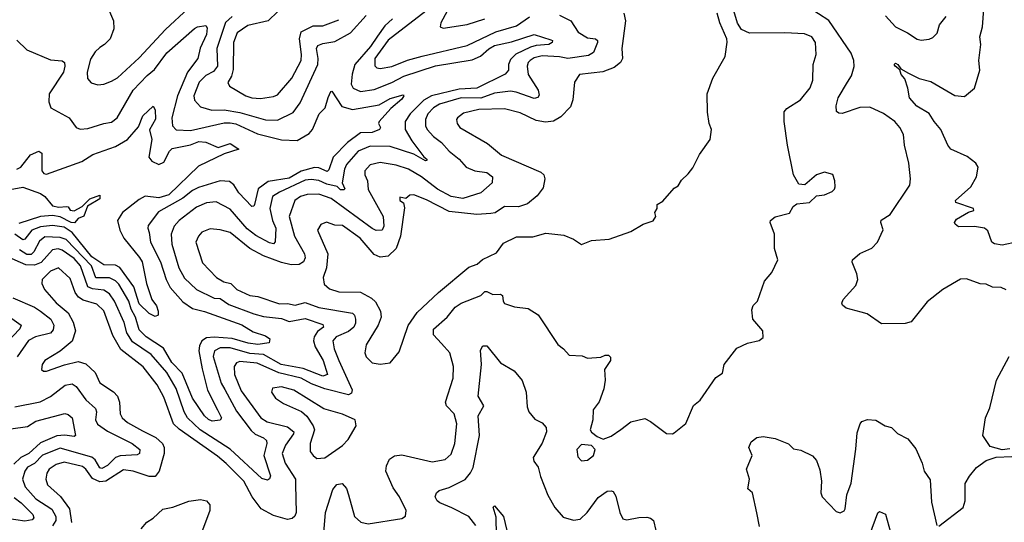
# Model space of a CAD drawing. Extents: x 1493970 to 1595317, y 729910 to 844791.
# Tile 253 of 256: x 1555499 to 1560486, y 785896 to 788441. Entities that reach past the tile are written whole.
import ezdxf

# ---------------------------------------------------------------- set-up
doc = ezdxf.new("R2010")
doc.units = 0

msp = doc.modelspace()

# ---------------------------------------------------------------- linework, layer by layer
at = {"layer": '0CON10XD'}
for points in [[(1555940, 788515), (1555974.5, 788435), (1555976.9, 788395), (1555958.1, 788345), (1555928.9, 788315), (1555905, 788301.1), (1555881.7, 788278.3), (1555858.5, 788241.5), (1555840.5, 788175), (1555843.6, 788143.6), (1555861.3, 788121.3), (1555895, 788110.6), (1555925.5, 788114.5), (1555965, 788129.2), (1555995, 788146.9), (1556105, 788247.9), (1556237.9, 788392.1), (1556355, 788500)], [(1556806.8, 788483.2), (1556757.3, 788435), (1556655, 788411.7), (1556601.7, 788375), (1556582.2, 788325), (1556581, 788189), (1556571.8, 788155), (1556553.7, 788123.7), (1556561.4, 788105), (1556645, 788055.4), (1556675, 788044.7), (1556718.5, 788041.5), (1556785, 788052.2), (1556805, 788061.2), (1556877.3, 788145), (1556924.8, 788235), (1556926.8, 788265), (1556915.9, 788345), (1556925, 788379.3), (1556985, 788410.5), (1557035, 788410.9), (1557115, 788441.2)], [(1557037.5, 785822.5), (1557048.7, 785945), (1557085, 786062.7), (1557105, 786087.8), (1557133.1, 786093.1), (1557155, 786067.8), (1557165.6, 786035), (1557195, 785925.6), (1557227.3, 785897.3), (1557265, 785887.6), (1557434.6, 785915.4), (1557453.2, 785926.8), (1557456.9, 785955), (1557423.1, 786025), (1557390.8, 786070.8), (1557353.3, 786155), (1557357.4, 786182.6), (1557372.5, 786215), (1557397.6, 786232.4), (1557435, 786237.1), (1557588.3, 786201.7), (1557655, 786213.5), (1557685, 786240.6), (1557703.2, 786295), (1557712.7, 786395), (1557699.2, 786445), (1557661.2, 786485), (1557655.5, 786505), (1557695, 786626.7), (1557696.5, 786685), (1557677.6, 786755), (1557635, 786801.6), (1557595.5, 786845), (1557595.4, 786874.6), (1557664, 786935), (1557704.5, 786985), (1557735, 787006.4), (1557835.2, 787044.8), (1557855.5, 787064.5), (1557865, 787065.6), (1557895, 787050.4), (1557935, 787050.5), (1557944.5, 787044.5), (1557947.5, 787015), (1557954.7, 787004.7), (1558005, 786987.5), (1558075, 786979.5), (1558125, 786946.9), (1558225, 786796), (1558253.8, 786775), (1558282.3, 786742.3), (1558348.3, 786738.3), (1558375, 786727.5), (1558443, 786733), (1558465, 786742.5), (1558481.7, 786741.7), (1558492.5, 786732.5), (1558491.2, 786715), (1558460.7, 786669.3), (1558464, 786615), (1558458.3, 786571.7), (1558434.2, 786505.8), (1558404.4, 786465), (1558401.9, 786415), (1558389.4, 786365), (1558395, 786352.5), (1558425, 786330), (1558455, 786317.1), (1558495, 786332.5), (1558543.7, 786366.3), (1558595, 786404), (1558665, 786421.2), (1558695, 786406), (1558775, 786346.2), (1558805, 786343.8), (1558815, 786348.8), (1558873.6, 786396.4), (1558912.7, 786487.3), (1558945.8, 786514.2), (1559025, 786630), (1559058.8, 786651.2), (1559066.7, 786695), (1559131.9, 786778.1), (1559185, 786803.3), (1559243.9, 786816.1), (1559265, 786832.5), (1559263.3, 786865), (1559212.2, 786925), (1559207.3, 786972.7), (1559215, 786993.3), (1559236, 787015), (1559272.1, 787117.9), (1559308.3, 787161.7), (1559340, 787225), (1559322.7, 787282.7), (1559322.5, 787355), (1559300.5, 787415), (1559301.9, 787425), (1559325, 787442.7), (1559398.3, 787461.7), (1559416.7, 787495), (1559435, 787509.2), (1559499.2, 787515), (1559535, 787550), (1559575.7, 787554.3), (1559615, 787571.2), (1559626.9, 787583.1), (1559629.2, 787595), (1559628, 787625), (1559618, 787658), (1559575, 787669.2), (1559535, 787655.8), (1559475.7, 787604.3), (1559445, 787608.8), (1559417.8, 787655), (1559388.5, 787805), (1559372.2, 787925), (1559372, 787975), (1559385, 787991.5), (1559454.4, 788035), (1559503.6, 788096.4), (1559516.7, 788135), (1559517.8, 788215), (1559533.3, 788265), (1559530, 788325), (1559511.9, 788355), (1559475, 788370), (1559375, 788375.3), (1559195, 788372.3), (1559155, 788391.8), (1559135, 788423.5), (1559115.9, 788485.9)], [(1557578.3, 788501.7), (1557365, 788336.7), (1557298.7, 788245), (1557298.2, 788208.2), (1557308.2, 788198.2), (1557325, 788194.6), (1557385, 788203.8), (1557463.2, 788236.8), (1557537.3, 788257.3), (1557765, 788311.1), (1557910.9, 788379.1), (1558015, 788409.8), (1558082.1, 788455)], [(1557663.8, 788485), (1557632.5, 788425), (1557628.8, 788405), (1557645, 788398.6), (1557765, 788417.5), (1557855, 788444.8)], [(1560495, 787073.3), (1560470, 787085), (1560427, 787087), (1560395, 787101.4), (1560364.4, 787104.4), (1560295, 787129.4), (1560265, 787126.7), (1560175, 787074.4), (1560095, 787012.9), (1560015, 786912), (1559985, 786902.5), (1559865, 786901.4), (1559792.1, 786952.1), (1559760.9, 786960.9), (1559685, 786980), (1559666.2, 786995), (1559663.8, 787005), (1559670, 787025), (1559734.5, 787095.5), (1559744.4, 787125), (1559740, 787155), (1559716.1, 787213.9), (1559718, 787225), (1559755, 787256.9), (1559815, 787284.4), (1559844.2, 787315), (1559873.4, 787376.6), (1559861.5, 787415), (1559863.4, 787426.6), (1559908, 787455), (1560007.4, 787602.6), (1560011.9, 787635), (1560003.1, 787715), (1559981.5, 787805), (1559975, 787860), (1559957.3, 787895), (1559932.2, 787925), (1559875, 787966.6), (1559805, 787997.4), (1559753.8, 787996.2), (1559665, 787965.6), (1559647.8, 787967.8), (1559636.8, 787976.8), (1559634.5, 788004.5), (1559644.7, 788045), (1559692.9, 788125), (1559712.4, 788157.6), (1559725.8, 788204.2), (1559724.7, 788235), (1559711.4, 788271.4), (1559597, 788437), (1559493.3, 788505)], [(1560555, 787316.9), (1560475, 787299.5), (1560435.9, 787305.9), (1560423.8, 787315), (1560402.5, 787372.5), (1560385.6, 787385.6), (1560335, 787394.4), (1560255, 787392.5), (1560236.7, 787405), (1560233.3, 787415), (1560245, 787430.8), (1560305, 787465.7), (1560332.5, 787475), (1560330, 787485), (1560241.2, 787515), (1560238.8, 787525), (1560317.5, 787595), (1560346, 787645), (1560354.2, 787695), (1560342, 787715), (1560297.6, 787747.6), (1560215.6, 787785.6), (1560200.8, 787805), (1560164.5, 787885), (1560130.4, 787925), (1560105.8, 787965.8), (1560043.4, 788003.4), (1560005.6, 788045), (1559997.5, 788095), (1559981.7, 788141.7), (1559964.3, 788164.3), (1559957, 788187), (1559934.2, 788205), (1559928.8, 788215), (1559935, 788221.2), (1559947.5, 788215), (1559963, 788193), (1560000.5, 788170.5), (1560055, 788143.2), (1560115, 788128.2), (1560235, 788057.8), (1560285, 788052.5), (1560335.4, 788094.6), (1560362.2, 788185), (1560357.9, 788235), (1560368.2, 788315), (1560361.9, 788355), (1560375.4, 788404.6), (1560382.5, 788495)], [(1558233.4, 788463.4), (1558291.2, 788435), (1558327.9, 788377.9), (1558375, 788350), (1558416, 788345), (1558425.3, 788335.3), (1558425.4, 788325), (1558405.5, 788275), (1558379.8, 788260.2), (1558275, 788244.8), (1558233.4, 788253.4), (1558145, 788257.5), (1558105, 788247.2), (1558084.7, 788235), (1558075.3, 788225), (1558070, 788205), (1558074.2, 788164.2), (1558126.2, 788085), (1558131.3, 788058.7), (1558123.6, 788046.4), (1558105, 788042.7), (1558014.5, 788074.5), (1557985, 788078.8), (1557905, 788068.9), (1557835, 788043.9), (1557735, 788044.9), (1557625, 788013.8), (1557594.9, 787995.1), (1557565.8, 787965), (1557554.1, 787935), (1557555, 787903.8), (1557563.2, 787885), (1557595, 787849.6), (1557635, 787820), (1557675, 787774.6), (1557725.4, 787735), (1557761.1, 787695), (1557805, 787676.6), (1557865, 787667.1), (1557894.3, 787645), (1557892.5, 787615), (1557835.7, 787565), (1557744.7, 787535.3), (1557685, 787545.2), (1557615, 787582.6), (1557535.3, 787645), (1557468.8, 787685), (1557405.8, 787705), (1557325, 787718.8), (1557275, 787705.9), (1557246.8, 787675), (1557246.7, 787655), (1557261.3, 787625), (1557265, 787581.9), (1557340.3, 787445), (1557344.5, 787395.5), (1557335.4, 787374.6), (1557305, 787373.2), (1557285, 787384.1), (1557077.3, 787535), (1557015, 787558.4), (1556955, 787555.2), (1556921.5, 787545), (1556893.3, 787525), (1556863.8, 787445), (1556891.9, 787345), (1556941.8, 787255), (1556944.6, 787235), (1556937.1, 787215), (1556915, 787201.9), (1556875, 787200), (1556825, 787211.3), (1556734.4, 787245), (1556665, 787282.5), (1556565, 787363.6), (1556515, 787377.7), (1556465, 787381.3), (1556421.5, 787365), (1556404.8, 787345.2), (1556391.1, 787315), (1556425, 787209.4), (1556495.5, 787135), (1556533.5, 787113.5), (1556568.9, 787105), (1556599.5, 787075), (1556665, 787044.8), (1556705, 787039.8), (1556815, 787002.3), (1556855, 787004.2), (1556895, 786995.2), (1556945, 787009.3), (1557015, 786984.4), (1557184.3, 786955), (1557194.4, 786945), (1557199.6, 786925), (1557200, 786905), (1557191.4, 786885), (1557165, 786862.7), (1557102.7, 786835), (1557086, 786815), (1557091.6, 786775), (1557116.5, 786715), (1557183.1, 786566.9), (1557180.2, 786549.8), (1557165, 786542.3), (1557045, 786571.3), (1556976.9, 786596.9), (1556925, 786626.4), (1556812.1, 786652.1), (1556701.8, 786701.8), (1556615, 786709.8), (1556597.2, 786702.8), (1556586, 786685), (1556587.1, 786645), (1556621.4, 786561.4), (1556720.9, 786425), (1556752.9, 786405), (1556855, 786379.2), (1556887.3, 786355), (1556886, 786344), (1556845, 786286.5), (1556829.2, 786245), (1556844.2, 786195), (1556896.2, 786115), (1556896.7, 786085), (1556899.7, 785945), (1556892.9, 785927.1), (1556880, 785915), (1556855, 785910), (1556785, 785929.8), (1556722.6, 785965), (1556676.9, 786025), (1556635, 786103.9), (1556545, 786193.2), (1556501.7, 786231.7), (1556307.3, 786367.3), (1556278.9, 786395), (1556228.9, 786528.9), (1556195, 786592.7), (1556125, 786684.1), (1556011.6, 786771.6), (1555971.9, 786841.9), (1555925, 786967.3), (1555889.9, 786999.9), (1555821.7, 787021.7), (1555796.7, 787036.7), (1555780.1, 787060.1), (1555755, 787130.6), (1555695.3, 787185.3), (1555655, 787168.4), (1555613.6, 787125), (1555610.8, 787105), (1555625.6, 787075), (1555685, 787007.5), (1555745, 786957.1), (1555770.2, 786910.2), (1555781.6, 786865), (1555765, 786813.5), (1555705, 786762.9), (1555627.5, 786715), (1555612.5, 786695), (1555610, 786670), (1555620.8, 786660.8), (1555635, 786660.8), (1555726.9, 786693.1), (1555795, 786709.5), (1555835, 786698.6), (1555881.6, 786655), (1555905, 786602.5), (1555975, 786557.5), (1555995, 786535.5), (1556005.3, 786505), (1556008.3, 786445), (1556018.4, 786425), (1556045, 786400.8), (1556120.9, 786359.1), (1556189.2, 786325), (1556222.4, 786295), (1556232, 786275), (1556231.6, 786245), (1556206.1, 786155), (1556185, 786127.5), (1556155, 786127.3), (1556075, 786154.4), (1556025, 786161.9), (1555935.2, 786104.8), (1555905, 786101.6), (1555867.9, 786117.9), (1555834.9, 786164.9), (1555818, 786178), (1555725, 786200.5), (1555685, 786189.1), (1555649.4, 786165), (1555637.3, 786145), (1555632.3, 786115), (1555640.8, 786085), (1555706.3, 786026.3), (1555751.2, 785965), (1555762.1, 785895)], [(1557387.5, 788445), (1557349.5, 788410.5), (1557312.3, 788357.7), (1557275.8, 788305), (1557197.3, 788215), (1557184, 788165), (1557179, 788115), (1557188.8, 788095), (1557225, 788077.8), (1557295, 788086.9), (1557385, 788122.9), (1557445, 788154.5), (1557605, 788207.3), (1557791.7, 788238.3), (1557833.1, 788256.9), (1557875, 788293.5), (1557905, 788310.2), (1557990.7, 788329.3), (1558105, 788366.2), (1558189.4, 788339.4), (1558198, 788335), (1558197.1, 788325), (1558178.8, 788315), (1558115, 788310.7), (1558087.3, 788302.7), (1558012.7, 788267.3), (1557985, 788240), (1557976, 788215), (1557974.5, 788185), (1557958.6, 788165), (1557815, 788094.1), (1557725, 788089.8), (1557585, 788055.6), (1557545.9, 788034.1), (1557477.3, 787965), (1557451.6, 787925), (1557451.7, 787885), (1557485, 787827.1), (1557546.7, 787746.7), (1557562, 787735), (1557561.7, 787728.3), (1557555, 787726.2), (1557495, 787760), (1557375, 787799.8), (1557275, 787800.7), (1557214, 787776), (1557155, 787707.3), (1557144.4, 787685), (1557133.4, 787615), (1557146.7, 787585), (1557141.1, 787578.9), (1557125, 787580.4), (1557106.6, 787596.6), (1557055, 787608.7), (1557013.9, 787626.1), (1556975, 787632.3), (1556945, 787628.4), (1556815, 787567.2), (1556780.5, 787545), (1556765.7, 787485), (1556779.8, 787425), (1556796.2, 787385), (1556793.8, 787316.2), (1556785, 787305.6), (1556765, 787310.7), (1556695, 787348.9), (1556652, 787382), (1556565, 787481.1), (1556495, 787519.3), (1556445, 787513.5), (1556395, 787491), (1556307.5, 787425), (1556282.5, 787395), (1556267.3, 787355), (1556270.5, 787305), (1556305.2, 787185.2), (1556335, 787131.5), (1556394.8, 787074.8), (1556485, 787030.5), (1556515, 787030), (1556559.5, 786999.5)], [(1556575, 788456.6), (1556542.3, 788427.7), (1556498.7, 788295), (1556502.1, 788205), (1556481, 788179), (1556441.8, 788158.2), (1556408.4, 788125), (1556380.8, 788055), (1556384, 788034), (1556415, 787999.6), (1556472.5, 787982.5), (1556535, 787984.2), (1556615, 787971.7), (1556745, 787934.3), (1556805, 787932.5), (1556885, 787971.5), (1556919.6, 788020.4), (1557009.6, 788215), (1557011.2, 788245), (1557002.8, 788295), (1557009.9, 788310.1), (1557035, 788320.8), (1557095, 788331.4), (1557175.2, 788374.8), (1557255, 788462)], [(1558559.5, 788475), (1558568.5, 788435), (1558549.3, 788295), (1558552, 788245), (1558542.9, 788225), (1558511, 788199), (1558453.6, 788176.4), (1558335, 788162.9), (1558309.4, 788125), (1558301.5, 788035), (1558289.4, 788000.6), (1558240.5, 787949.5), (1558203, 787927), (1558162.3, 787922.3), (1558115, 787930.9), (1558035, 787969.7), (1557955, 787990.6), (1557825, 787985.7), (1557747.3, 787967.3), (1557716.2, 787945), (1557712.5, 787935), (1557714.4, 787915), (1557728, 787895), (1557868.6, 787815), (1557940, 787755), (1558138.7, 787668.7), (1558154, 787655), (1558160, 787635), (1558150.3, 787589.7), (1558120.3, 787549.7), (1558071.7, 787508.3), (1558025, 787493.8), (1557955, 787494.4), (1557907.3, 787462.7), (1557885, 787459.1), (1557815, 787454.7), (1557675, 787469.7), (1557559.5, 787529.5), (1557495, 787553.9), (1557475, 787552.2), (1557455, 787536), (1557425, 787543.3), (1557424.4, 787525), (1557443, 787513), (1557448.7, 787488.7), (1557428.4, 787345), (1557406.9, 787283.1), (1557365.5, 787244.5), (1557325, 787238.1), (1557295, 787252.8), (1557224.6, 787335), (1557135, 787398.9), (1557095, 787401.4), (1557053.7, 787416.3), (1557025, 787404), (1557008.5, 787375), (1557060.9, 787255), (1557053.9, 787185), (1557036.9, 787135), (1557042.1, 787102.1), (1557067.9, 787077.9), (1557115, 787063.5), (1557225, 787061.3), (1557280.5, 787030.5), (1557301.8, 787011.8), (1557327.5, 786965), (1557330.5, 786935), (1557315.6, 786895), (1557254.4, 786795), (1557247.8, 786755), (1557255, 786734.2), (1557285, 786704), (1557325, 786696)], [(1557325, 786696), (1557375, 786703.8), (1557421.2, 786758.8), (1557467.5, 786892.5), (1557512, 786958), (1557619.8, 787060.2), (1557775, 787187.8), (1557816.1, 787203.9), (1557843, 787227), (1557915, 787260), (1557950.3, 787309.7), (1558015, 787342), (1558097.7, 787342.3), (1558165, 787360), (1558255, 787350), (1558305, 787330), (1558345, 787302.5), (1558395, 787322.5), (1558485, 787330), (1558595, 787368), (1558657.5, 787405), (1558707.3, 787422.7), (1558721.2, 787445), (1558716.7, 787465), (1558727.5, 787485), (1558727.5, 787505), (1558757.5, 787522.5), (1558815, 787587.5), (1558835, 787600), (1558850.7, 787629.3), (1558885, 787660), (1558908.3, 787691.7), (1558941.7, 787758.3), (1558996.7, 787835), (1559003.3, 787885), (1558991.2, 787915), (1558982.3, 787972.3), (1558982, 788065), (1559010, 788145), (1559072, 788255), (1559082.1, 788327.9), (1559080.9, 788345), (1559045.8, 788425), (1559031.6, 788475)], [(1559885, 788460.6), (1559935, 788404.6), (1559995.2, 788375.2), (1560045, 788341.9), (1560065, 788337.5), (1560105, 788342), (1560125, 788351.2), (1560146.3, 788373.7), (1560158.9, 788415), (1560192.5, 788457.5)], [(1555485, 788338.2), (1555535, 788288.5), (1555655, 788237.6), (1555715, 788233.6), (1555726.7, 788225), (1555728.9, 788205), (1555721.1, 788175), (1555649.1, 788065), (1555646.7, 788025), (1555657.5, 787995), (1555749.2, 787945), (1555785, 787896), (1555805, 787886.7), (1555845, 787890.4), (1555925, 787916.2), (1555965, 787922.8), (1555993.8, 787945), (1556075, 788084.6), (1556145, 788158.4), (1556181.9, 788188.1), (1556245, 788273.6), (1556385, 788396.8), (1556400, 788405), (1556442.3, 788412.3), (1556449.3, 788399.3), (1556445, 788366.7), (1556412.7, 788297.3), (1556402.3, 788245), (1556348.8, 788175), (1556298.7, 788055), (1556270.5, 787945), (1556274.1, 787904.1), (1556292.6, 787882.6), (1556365, 787880.8), (1556535, 787918.3), (1556565, 787919.6), (1556595, 787913.5), (1556704, 787864), (1556825, 787833.4), (1556905, 787830), (1556965.4, 787865), (1556982, 787885), (1557016.5, 787965), (1557046.2, 787995), (1557062.2, 788047.8), (1557075, 788077.5), (1557080.7, 788079.3), (1557131.5, 788001.5), (1557185, 787985.8), (1557320.3, 788009.7), (1557375, 788042.5), (1557441.2, 788061.2), (1557444.3, 788055), (1557435, 788039.4), (1557379, 787991), (1557319.5, 787925), (1557317.5, 787915), (1557327.5, 787895), (1557321.9, 787885), (1557285, 787870.3), (1557225, 787869), (1557160.5, 787819.5), (1557087.9, 787745), (1557065, 787680.8), (1557056.9, 787673.1), (1557015, 787690.5), (1556992.5, 787692.5), (1556925, 787674.2), (1556865, 787639.3), (1556757.6, 787622.4), (1556708, 787585), (1556688.7, 787505), (1556685, 787497.1), (1556675, 787495.7), (1556609.6, 787565), (1556584.6, 787605), (1556562.4, 787622.4), (1556515, 787624.7), (1556405, 787591.7), (1556375, 787576.1), (1556325, 787536.6), (1556201.7, 787468.3), (1556150.6, 787399.4), (1556147.8, 787385), (1556155, 787364.3), (1556161.7, 787315), (1556212.3, 787215), (1556240.7, 787125), (1556262.3, 787085), (1556325, 787012.9), (1556375, 786978.9), (1556435, 786963.6), (1556625, 786895.7), (1556681.2, 786861.2), (1556745, 786839.5), (1556765.8, 786825), (1556763.3, 786805), (1556705, 786796.8), (1556656.1, 786803.9), (1556576.4, 786826.4), (1556485, 786833.8), (1556445, 786830.2), (1556421.9, 786815), (1556409.8, 786790.2), (1556407.2, 786765), (1556423.6, 786673.6), (1556450, 786565), (1556501.1, 786465)], [(1555485, 787684.6), (1555505, 787693.8), (1555553.6, 787756.4), (1555596.2, 787776.2), (1555611.1, 787765), (1555611.5, 787675), (1555622.4, 787662.4), (1555635, 787658.5), (1555815, 787722.7), (1555870.7, 787759.3), (1555985, 787799.2), (1556045, 787834.7), (1556100.9, 787899.1), (1556122.7, 787955), (1556175, 788003.3), (1556185.4, 787985.4), (1556187, 787937), (1556157.3, 787882.7), (1556168.8, 787835), (1556152.9, 787745), (1556168, 787725), (1556205, 787708.1), (1556230.2, 787719.8), (1556257.6, 787775), (1556271.2, 787788.8), (1556365, 787807.6), (1556406.2, 787823.8), (1556441.7, 787821.7), (1556505, 787793.6), (1556565, 787814.3), (1556610, 787785), (1556535, 787761.4), (1556405, 787698.9), (1556255, 787554.9), (1556205, 787538.8), (1556135, 787546.8), (1556105, 787531.1), (1556020, 787465), (1555995.6, 787425), (1556006.2, 787375), (1556027.1, 787335), (1556106.6, 787236.6), (1556119.5, 787215), (1556141.8, 787105), (1556168.1, 787025), (1556191.7, 786991.7), (1556200.4, 786965), (1556200, 786945), (1556185, 786937.5), (1556155, 786952.9), (1556105, 787002.5), (1556077.7, 787087.7), (1556006.2, 787186.2), (1555985, 787197.7), (1555925, 787200.2), (1555865, 787240.4), (1555765, 787363.6), (1555725, 787390), (1555665, 787399), (1555605, 787393), (1555561.6, 787375), (1555525, 787329.7), (1555515, 787325.6), (1555475, 787355.9)], [(1555385, 787569.1), (1555515, 787593.2), (1555605, 787561.6), (1555626.3, 787546.3), (1555665, 787498.8), (1555698.2, 787491.8), (1555736, 787496), (1555745, 787493.3), (1555755.9, 787475.9), (1555775, 787472.9), (1555815.3, 787494.7), (1555855, 787534.4), (1555905, 787552.5), (1555905, 787534.4), (1555843.6, 787496.4), (1555825, 787445.6), (1555795.6, 787434.4), (1555777, 787413), (1555760.5, 787415), (1555703.7, 787443.7), (1555665, 787448.9), (1555605, 787443.8), (1555495, 787409.1)], [(1556501.1, 786465), (1556520.8, 786425), (1556515, 786414), (1556475, 786407.8), (1556455, 786416.5), (1556435, 786435.5), (1556375, 786524.6), (1556321.7, 786651.7), (1556269.2, 786705), (1556228.3, 786778.3), (1556139.5, 786835), (1556105, 786870.9), (1556086, 786935), (1556064.3, 786975), (1556052.3, 787015), (1556002.3, 787102.3), (1555985, 787119.3), (1555955, 787133.2), (1555885, 787134), (1555863.8, 787195), (1555735, 787328.1), (1555705, 787337.6), (1555627.6, 787342.4), (1555599.7, 787320.3), (1555571.5, 787265), (1555558.4, 787251.6), (1555535, 787251.7), (1555499.2, 787275)], [(1556559.5, 786999.5), (1556685, 786951.6), (1556735, 786938.5), (1556825, 786928.8), (1556865, 786913.2), (1556945, 786927.3), (1557035, 786898.2), (1557038.2, 786885), (1557008.5, 786861.5), (1556991, 786835), (1556986.9, 786815), (1556995.2, 786785), (1557036.7, 786715), (1557058.4, 786645), (1557034.2, 786635.8), (1556935.4, 786675.4), (1556824.3, 786695.7), (1556735, 786745.1), (1556665, 786750.3), (1556565, 786780.2), (1556515, 786779.3), (1556485.6, 786764.4), (1556479.2, 786735), (1556520.6, 786600.6), (1556538.5, 786568.5), (1556598.2, 786458.2), (1556671.7, 786361.7), (1556692.8, 786342.8), (1556735, 786324.1), (1556750.1, 786310.1), (1556751.8, 786295), (1556736.1, 786235), (1556768.9, 786131.1), (1556764.5, 786115.5), (1556755, 786110), (1556725, 786118.5), (1556565, 786266), (1556414.2, 786365), (1556350, 786425), (1556332.6, 786455), (1556292.8, 786572.8), (1556244.9, 786654.9), (1556166, 786746), (1556070, 786810), (1556042.4, 786855), (1556028.4, 786908.4), (1555980.2, 787015), (1555955, 787053.7), (1555925, 787071.7), (1555868, 787078), (1555845, 787088.3), (1555806.6, 787195), (1555775, 787232.2), (1555715, 787274.8), (1555695, 787280.7), (1555665, 787276.1), (1555607.7, 787212.3), (1555575, 787197.7), (1555530.1, 787200.1), (1555435, 787242.3)], [(1555465, 787032.3), (1555575, 786985.2), (1555605, 786965.8), (1555657.3, 786925), (1555671.9, 786895), (1555669.7, 786870.3), (1555656.2, 786853.8), (1555578.9, 786835), (1555543.8, 786816.2), (1555486.4, 786733.6)], [(1555412.2, 786962.2), (1555507.3, 786895), (1555500.4, 786875), (1555435, 786806.4)], [(1557688.6, 785968.6), (1557627.5, 785995), (1557614, 786005), (1557604, 786025), (1557611.2, 786045), (1557623.6, 786056.4), (1557675, 786071.8), (1557755, 786113.1), (1557783.5, 786146.5), (1557796, 786174), (1557827.8, 786335), (1557821.2, 786435), (1557850.8, 786485), (1557821.5, 786535), (1557838.5, 786695), (1557832.9, 786767.1), (1557845, 786790), (1557865, 786789.2), (1557935, 786703.8), (1558003.4, 786663.4), (1558044.5, 786614.5), (1558064.3, 786554.3), (1558070.5, 786480.5), (1558078.8, 786455), (1558108.6, 786418.6), (1558145, 786399.2), (1558166.7, 786376.7), (1558167.3, 786355), (1558145, 786297.1), (1558100.8, 786225), (1558104, 786205), (1558125.9, 786175.9), (1558137.4, 786127.4), (1558175, 786034), (1558210.5, 785970.5), (1558251.9, 785921.9), (1558305, 785906.5), (1558338.5, 785911.5), (1558374.3, 785945.7), (1558429.1, 786020.9), (1558475, 786054), (1558495, 786056), (1558505, 786051.2), (1558518.3, 786028.3), (1558538.5, 785945), (1558555, 785914.4), (1558575, 785907.8), (1558635, 785920.6), (1558675, 785921.4), (1558695, 785917.5), (1558709.2, 785905), (1558720.6, 785855)], [(1560515, 786268), (1560475, 786263.3), (1560415, 786279.2), (1560377.5, 786335), (1560390.6, 786425), (1560412.9, 786475), (1560447.1, 786615), (1560511.1, 786735)], [(1555475, 786481.3), (1555603.8, 786506.2), (1555655, 786533.9), (1555729, 786591), (1555765, 786596.8), (1555785, 786584), (1555835, 786516.2), (1555883, 786473), (1555888.8, 786455), (1555883.2, 786415), (1555892.8, 786392.8), (1555945, 786358), (1556069.6, 786295), (1556107.3, 786265), (1556105.6, 786245), (1556095, 786237.8), (1556007.7, 786232.3), (1555985, 786224.8), (1555945, 786184), (1555915, 786168.1), (1555905, 786171.2), (1555881.7, 786211.7), (1555865, 786226.2), (1555705, 786271), (1555615, 786235.2), (1555575, 786193.8), (1555538.3, 786175), (1555525.1, 786154.9), (1555513, 786115), (1555526.5, 786075), (1555581.8, 786015), (1555662.7, 785962.7), (1555682.8, 785925), (1555682.2, 785905), (1555665, 785878.6)], [(1557005, 786218.6), (1557045, 786222.5), (1557135, 786285.4), (1557163.6, 786315), (1557204.3, 786385), (1557198, 786415), (1557135, 786443.8), (1557039.8, 786469.8), (1556887.5, 786565), (1556825, 786581.5), (1556780, 786575), (1556774.4, 786555), (1556795.7, 786525), (1556835, 786497.9), (1556927.5, 786457.5), (1556954.2, 786434.2), (1556986.2, 786385), (1556991.8, 786365), (1556971.2, 786295), (1556971.4, 786255), (1556985, 786234), (1557005, 786218.6)], [(1555455, 786368.6), (1555538.9, 786381.1), (1555581.4, 786408.6), (1555727.6, 786447.6), (1555745, 786442.5), (1555765.3, 786425), (1555782, 786335), (1555775, 786330.6), (1555728.1, 786338.1), (1555686.8, 786333.2), (1555605, 786297.7), (1555545.1, 786244.9), (1555504.8, 786225), (1555469.5, 786190.5)], [(1559246.2, 785875), (1559233.7, 785943.7), (1559211.2, 786045), (1559186.7, 786065), (1559195.7, 786115), (1559181.4, 786165), (1559208.6, 786235), (1559193.1, 786275), (1559205, 786303.8), (1559232.5, 786325), (1559265, 786331.2), (1559325, 786320), (1559392.7, 786292.7), (1559418.3, 786268.3), (1559455, 786260.8), (1559515, 786232.5), (1559535, 786208.8), (1559552.5, 786162.5), (1559560.6, 786105), (1559557.5, 786045), (1559563.5, 786025), (1559635, 785951.2), (1559655, 785944), (1559675, 785954), (1559680, 785965), (1559689.1, 786035), (1559710.9, 786095), (1559733.9, 786266.1), (1559741.7, 786348.3), (1559756.7, 786395), (1559765, 786406.7), (1559793.9, 786416.1), (1559835, 786413.3), (1559882.5, 786385), (1559915, 786376), (1559945, 786345.8), (1559998.5, 786318.5), (1560038.3, 786268.3), (1560070.8, 786195), (1560080.8, 786155), (1560110.9, 786110.9), (1560118.3, 785998.3), (1560145, 785880)], [(1558345, 786208), (1558375, 786210), (1558405.7, 786235), (1558414, 786265), (1558395.5, 786285.5), (1558345, 786290), (1558321.9, 786265), (1558327, 786227), (1558345, 786208)], [(1560155, 785876.7), (1560278.5, 785971.5), (1560288.8, 786005), (1560288.2, 786091.8), (1560309.5, 786130.5), (1560345, 786173.8), (1560395, 786208.8), (1560445, 786226.7), (1560525, 786230)], [(1555471.2, 786021.2), (1555507.5, 785995), (1555566, 785935), (1555570.7, 785919.3), (1555561.8, 785908.2), (1555525, 785901.2), (1555435, 785914.6)], [(1556115, 785863.6), (1556143.4, 785896.6), (1556175, 785917.2), (1556225, 785963.2), (1556275, 785971.9), (1556356.6, 786003.4), (1556415, 786010.7), (1556445.2, 786005.2), (1556462.2, 785985), (1556463.3, 785955), (1556380.2, 785735)], [(1557810.3, 785880.3), (1557774.6, 785925), (1557688.6, 785968.6)], [(1557915, 785830), (1557912.3, 785922.3), (1557898, 785972), (1557905, 785980), (1557950, 785925), (1557966.9, 785855)], [(1559804.6, 785835), (1559845, 785943.3), (1559855, 785950), (1559885, 785936.7), (1559917.9, 785815)]]:
    msp.add_lwpolyline(points, dxfattribs=at)

doc.saveas('drawing.dxf')
